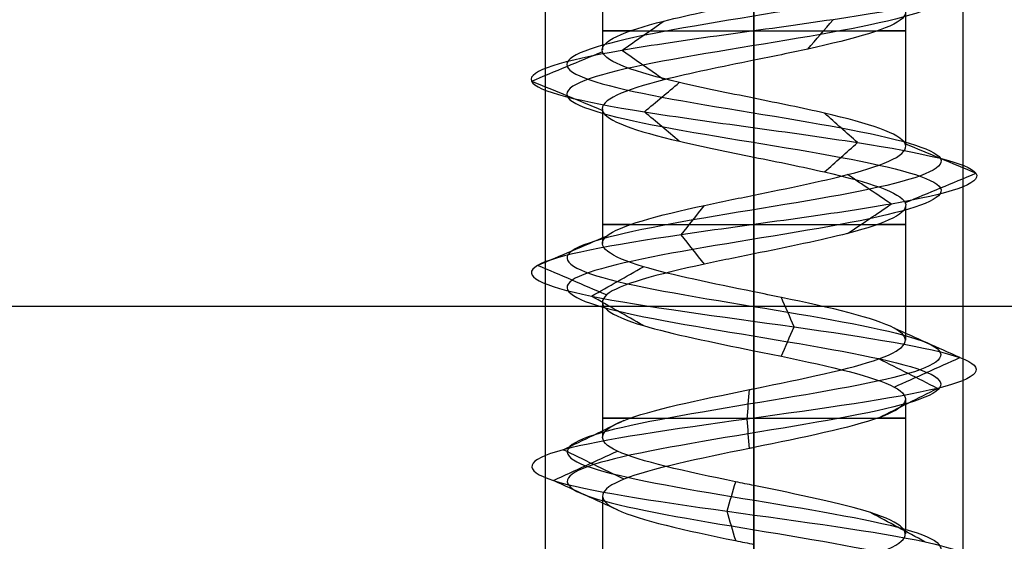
# Model space of a CAD drawing. Header units: millimetres. Extents: x -206 to 214, y -182 to 189.
# Tile 155 of 256: x -5 to 7, y 114 to 120. Entities that reach past the tile are written whole.
import ezdxf

# ---------------------------------------------------------------- set-up
doc = ezdxf.new("R2010")
doc.units = ezdxf.units.MM
doc.layers.add('Default', color=7, linetype='Continuous', true_color=0x000000)

msp = doc.modelspace()

# ---------------------------------------------------------------- linework, layer by layer
at = {"layer": 'Default'}
for p, q in [((4.189, 116.531, 723.503), (4.189, 125.531, 723.503)), ((4.189, 116.531, 816.503), (4.189, 125.531, 816.503)), ((4.189, -164.969, 820.003), (4.189, 125.531, 820.003)), ((4.189, -166.969, 714.503), (4.189, 125.531, 714.503)), ((4.189, -166.969, 723.503), (4.189, 125.531, 723.503)), ((4.189, -173.469, 829.003), (4.189, 124.531, 829.003)), ((4.189, 84.531, 714.503), (4.189, 124.531, 714.503)), ((4.189, 84.531, 723.503), (4.189, 124.531, 723.503))]:
    msp.add_line(p, q, dxfattribs=at)
at = {"layer": 'Default', "color": 9, "true_color": 0xbebcba}
for p, q in [((2.373, 121.214, 824.503), (2.373, 119.6, 824.503)), ((2.373, 121.214, 719.503), (2.373, 119.6, 719.503)), ((4.189, 120.635, 822.687), (4.189, 119.021, 822.692)), ((4.189, 120.635, 717.687), (4.189, 119.021, 717.692)), ((6.005, 120.055, 824.503), (6.005, 118.442, 824.503)), ((6.005, 120.055, 719.503), (6.005, 118.442, 719.503)), ((2.373, 118.896, 824.503), (2.373, 117.282, 824.503)), ((2.373, 118.896, 719.503), (2.373, 117.282, 719.503)), ((4.189, 118.317, 822.692), (4.189, 116.703, 822.686)), ((4.189, 118.317, 717.692), (4.189, 116.703, 717.686)), ((6.005, 117.739, 824.503), (6.005, 116.124, 824.503)), ((6.005, 117.739, 719.503), (6.005, 116.124, 719.503)), ((2.373, 116.579, 824.503), (2.373, 114.964, 824.503)), ((2.373, 116.579, 719.503), (2.373, 114.964, 719.503)), ((4.189, 115.999, 822.686), (4.189, 114.384, 822.684)), ((4.189, 115.999, 717.686), (4.189, 114.384, 717.684)), ((6.005, 115.42, 824.503), (6.005, 113.806, 824.503)), ((6.005, 115.42, 719.503), (6.005, 113.806, 719.503)), ((2.373, 114.26, 824.503), (2.373, 112.646, 824.503)), ((2.373, 114.26, 719.503), (2.373, 112.646, 719.503))]:
    msp.add_line(p, q, dxfattribs=at)
at = {"layer": 'Default', "color": 9, "true_color": 0xbebcba, "extrusion": (0, -1, 0)}
for centre, start, end in [((4.189, 824.503, -119.828), 144.5782, 270), ((4.189, 719.503, -119.828), 144.5782, 270), ((4.189, 824.503, -119.828), 270, 35.2203), ((4.189, 719.503, -119.828), 270, 35.2203), ((4.189, 824.503, -117.51), 144.6441, 270), ((4.189, 719.503, -117.51), 144.6441, 270), ((4.189, 824.503, -117.51), 270, 35.432), ((4.189, 719.503, -117.51), 270, 35.432), ((4.189, 824.503, -115.192), 144.6197, 270), ((4.189, 719.503, -115.192), 144.6197, 270), ((4.189, 824.503, -115.192), 270, 35.4392), ((4.189, 719.503, -115.192), 270, 35.4392)]:
    msp.add_arc(centre, 1.816, start, end, dxfattribs=at)
at = {"layer": 'Default', "color": 9, "true_color": 0xbebcba}
for points, degree in [([(4.189, 130.436, 822.264), (4.933, 130.314, 822.264), (6.408, 130.069, 823.064), (6.603, 129.701, 825.591), (4.586, 129.333, 827.119), (2.208, 128.965, 826.259), (1.639, 128.597, 823.792), (3.401, 128.23, 821.977), (5.883, 127.862, 822.47), (6.816, 127.494, 824.822), (5.347, 127.126, 826.883), (2.82, 126.759, 826.768), (1.543, 126.391, 824.583), (2.685, 126.023, 822.325), (5.201, 125.655, 822.058), (6.792, 125.287, 824.026), (6.003, 124.92, 826.43), (3.555, 124.552, 827.073), (1.687, 124.184, 825.367), (2.105, 123.816, 822.871), (4.428, 123.448, 821.868), (6.532, 123.081, 823.273), (6.494, 122.713, 825.803), (4.348, 122.345, 827.145), (2.057, 121.977, 826.072), (1.714, 121.61, 823.565), (3.633, 121.242, 821.916), (6.06, 120.874, 822.632), (6.776, 120.506, 825.059), (5.127, 120.138, 826.978), (2.62, 119.771, 826.635), (1.547, 119.403, 824.344), (2.889, 119.035, 822.198), (5.419, 118.667, 822.16), (6.824, 118.3, 824.264), (5.821, 117.932, 826.587), (3.325, 117.564, 827.005), (1.619, 117.196, 825.137), (2.262, 116.828, 822.689), (4.666, 116.461, 821.9), (6.634, 116.093, 823.491), (6.367, 115.725, 826.007), (4.109, 115.357, 827.149), (1.924, 114.989, 825.872), (1.809, 114.622, 823.345), (3.87, 114.254, 821.876), (6.222, 113.886, 822.809), (6.715, 113.518, 825.291), (4.899, 113.151, 827.053), (2.434, 112.783, 826.484), (1.572, 112.415, 824.105), (3.103, 112.047, 822.09), (5.626, 111.679, 822.281), (6.835, 111.312, 824.503), (5.626, 110.944, 826.726), (3.103, 110.576, 826.917), (1.572, 110.208, 824.902), (2.434, 109.84, 822.522), (4.899, 109.473, 821.954), (6.715, 109.105, 823.716), (6.222, 108.737, 826.198), (3.87, 108.369, 827.131), (1.809, 108.002, 825.662), (1.924, 107.634, 823.134), (4.109, 107.266, 821.858), (6.367, 106.898, 823), (6.634, 106.53, 825.516), (4.666, 106.163, 827.106), (2.262, 105.795, 826.317), (1.619, 105.427, 823.87), (3.325, 105.059, 822.002), (5.821, 104.691, 822.42), (6.824, 104.324, 824.743), (5.419, 103.956, 826.847), (2.889, 103.588, 826.808), (1.547, 103.22, 824.663), (2.62, 102.853, 822.372), (5.127, 102.485, 822.029), (6.776, 102.117, 823.948), (6.06, 101.749, 826.375), (3.633, 101.381, 827.091), (1.714, 101.014, 825.442), (2.057, 100.646, 822.935), (4.348, 100.278, 821.862), (6.494, 99.91, 823.203), (6.532, 99.543, 825.733), (4.428, 99.175, 827.139), (2.105, 98.807, 826.135), (1.687, 98.439, 823.64), (3.555, 98.071, 821.934), (6.003, 97.704, 822.576), (6.792, 97.336, 824.98), (5.201, 96.968, 826.948), (2.685, 96.6, 826.681), (1.543, 96.232, 824.423), (2.82, 95.865, 822.238), (5.347, 95.497, 822.124), (6.816, 95.129, 824.184), (5.883, 94.761, 826.536), (3.401, 94.394, 827.03), (1.639, 94.026, 825.214), (2.208, 93.658, 822.748), (4.586, 93.29, 821.887), (6.603, 92.922, 823.416), (6.408, 92.555, 825.943), (4.933, 92.309, 826.743), (4.189, 92.187, 826.743)], 3), ([(4.189, 130.436, 717.264), (4.933, 130.314, 717.264), (6.408, 130.069, 718.064), (6.603, 129.701, 720.591), (4.586, 129.333, 722.119), (2.208, 128.965, 721.259), (1.639, 128.597, 718.792), (3.401, 128.23, 716.977), (5.883, 127.862, 717.47), (6.816, 127.494, 719.822), (5.347, 127.126, 721.883), (2.82, 126.759, 721.768), (1.543, 126.391, 719.583), (2.685, 126.023, 717.325), (5.201, 125.655, 717.058), (6.792, 125.287, 719.026), (6.003, 124.92, 721.43), (3.555, 124.552, 722.073), (1.687, 124.184, 720.367), (2.105, 123.816, 717.871), (4.428, 123.448, 716.868), (6.532, 123.081, 718.273), (6.494, 122.713, 720.803), (4.348, 122.345, 722.145), (2.057, 121.977, 721.072), (1.714, 121.61, 718.565), (3.633, 121.242, 716.916), (6.06, 120.874, 717.632), (6.776, 120.506, 720.059), (5.127, 120.138, 721.978), (2.62, 119.771, 721.635), (1.547, 119.403, 719.344), (2.889, 119.035, 717.198), (5.419, 118.667, 717.16), (6.824, 118.3, 719.264), (5.821, 117.932, 721.587), (3.325, 117.564, 722.005), (1.619, 117.196, 720.137), (2.262, 116.828, 717.689), (4.666, 116.461, 716.9), (6.634, 116.093, 718.491), (6.367, 115.725, 721.007), (4.109, 115.357, 722.149), (1.924, 114.989, 720.872), (1.809, 114.622, 718.345), (3.87, 114.254, 716.876), (6.222, 113.886, 717.809), (6.715, 113.518, 720.291), (4.899, 113.151, 722.053), (2.434, 112.783, 721.484), (1.572, 112.415, 719.105), (3.103, 112.047, 717.09), (5.626, 111.679, 717.281), (6.835, 111.312, 719.503), (5.626, 110.944, 721.726), (3.103, 110.576, 721.917), (1.572, 110.208, 719.902), (2.434, 109.84, 717.522), (4.899, 109.473, 716.954), (6.715, 109.105, 718.716), (6.222, 108.737, 721.198), (3.87, 108.369, 722.131), (1.809, 108.002, 720.662), (1.924, 107.634, 718.134), (4.109, 107.266, 716.858), (6.367, 106.898, 718), (6.634, 106.53, 720.516), (4.666, 106.163, 722.106), (2.262, 105.795, 721.317), (1.619, 105.427, 718.87), (3.325, 105.059, 717.002), (5.821, 104.691, 717.42), (6.824, 104.324, 719.743), (5.419, 103.956, 721.847), (2.889, 103.588, 721.808), (1.547, 103.22, 719.663), (2.62, 102.853, 717.372), (5.127, 102.485, 717.029), (6.776, 102.117, 718.948), (6.06, 101.749, 721.375), (3.633, 101.381, 722.091), (1.714, 101.014, 720.442), (2.057, 100.646, 717.935), (4.348, 100.278, 716.862), (6.494, 99.91, 718.203), (6.532, 99.543, 720.733), (4.428, 99.175, 722.139), (2.105, 98.807, 721.135), (1.687, 98.439, 718.64), (3.555, 98.071, 716.934), (6.003, 97.704, 717.576), (6.792, 97.336, 719.98), (5.201, 96.968, 721.948), (2.685, 96.6, 721.681), (1.543, 96.232, 719.423), (2.82, 95.865, 717.238), (5.347, 95.497, 717.124), (6.816, 95.129, 719.184), (5.883, 94.761, 721.536), (3.401, 94.394, 722.03), (1.639, 94.026, 720.214), (2.208, 93.658, 717.748), (4.586, 93.29, 716.887), (6.603, 92.922, 718.416), (6.408, 92.555, 720.943), (4.933, 92.309, 721.743), (4.189, 92.187, 721.743)], 3), ([(4.189, 130.26, 821.837), (5.075, 130.137, 821.837), (6.831, 129.892, 822.79), (7.063, 129.524, 825.798), (4.662, 129.156, 827.617), (1.831, 128.789, 826.593), (1.154, 128.421, 823.657), (3.252, 128.053, 821.496), (6.205, 127.685, 822.083), (7.316, 127.318, 824.883), (5.568, 126.95, 827.336), (2.559, 126.582, 827.199), (1.04, 126.214, 824.598), (2.399, 125.846, 821.911), (5.394, 125.479, 821.593), (7.287, 125.111, 823.935), (6.348, 124.743, 826.797), (3.435, 124.375, 827.562), (1.211, 124.008, 825.531), (1.709, 123.64, 822.561), (4.474, 123.272, 821.366), (6.978, 122.904, 823.039), (6.933, 122.536, 826.051), (4.379, 122.169, 827.648), (1.651, 121.801, 826.37), (1.243, 121.433, 823.386), (3.528, 121.065, 821.423), (6.416, 120.697, 822.276), (7.269, 120.33, 825.164), (5.306, 119.962, 827.449), (2.322, 119.594, 827.041), (1.044, 119.226, 824.313), (2.641, 118.859, 821.759), (5.653, 118.491, 821.714), (7.326, 118.123, 824.218), (6.131, 117.755, 826.983), (3.161, 117.387, 827.481), (1.13, 117.02, 825.257), (1.895, 116.652, 822.344), (4.757, 116.284, 821.405), (7.099, 115.916, 823.298), (6.781, 115.548, 826.293), (4.094, 115.181, 827.652), (1.493, 114.813, 826.133), (1.356, 114.445, 823.124), (3.809, 114.077, 821.376), (6.609, 113.71, 822.487), (7.196, 113.342, 825.44), (5.035, 112.974, 827.538), (2.1, 112.606, 826.861), (1.074, 112.238, 824.029), (2.896, 111.871, 821.631), (5.899, 111.503, 821.858), (7.339, 111.135, 824.503), (5.899, 110.767, 827.149), (2.896, 110.399, 827.376), (1.074, 110.032, 824.977), (2.1, 109.664, 822.145), (5.035, 109.296, 821.469), (7.196, 108.928, 823.566), (6.609, 108.561, 826.52), (3.809, 108.193, 827.631), (1.356, 107.825, 825.882), (1.493, 107.457, 822.874), (4.094, 107.089, 821.355), (6.781, 106.722, 822.714), (7.099, 106.354, 825.709), (4.757, 105.986, 827.602), (1.895, 105.618, 826.663), (1.13, 105.251, 823.749), (3.161, 104.883, 821.525), (6.131, 104.515, 822.024), (7.326, 104.147, 824.788), (5.653, 103.779, 827.293), (2.641, 103.412, 827.247), (1.044, 103.044, 824.694), (2.322, 102.676, 821.966), (5.306, 102.308, 821.558), (7.269, 101.94, 823.842), (6.416, 101.573, 826.731), (3.528, 101.205, 827.583), (1.243, 100.837, 825.62), (1.651, 100.469, 822.636), (4.379, 100.102, 821.359), (6.933, 99.734, 822.956), (6.978, 99.366, 825.967), (4.474, 98.998, 827.641), (1.709, 98.63, 826.446), (1.211, 98.263, 823.476), (3.435, 97.895, 821.445), (6.348, 97.527, 822.21), (7.287, 97.159, 825.071), (5.394, 96.791, 827.414), (2.399, 96.424, 827.096), (1.04, 96.056, 824.408), (2.559, 95.688, 821.807), (5.568, 95.32, 821.671), (7.316, 94.953, 824.124), (6.205, 94.585, 826.923), (3.252, 94.217, 827.511), (1.154, 93.849, 825.349), (1.831, 93.481, 822.414), (4.662, 93.114, 821.39), (7.063, 92.746, 823.209), (6.831, 92.378, 826.217), (5.075, 92.133, 827.169), (4.189, 92.01, 827.169)], 3), ([(4.189, 130.26, 716.837), (5.075, 130.137, 716.837), (6.831, 129.892, 717.79), (7.063, 129.524, 720.798), (4.662, 129.156, 722.617), (1.831, 128.789, 721.593), (1.154, 128.421, 718.657), (3.252, 128.053, 716.496), (6.205, 127.685, 717.083), (7.316, 127.318, 719.883), (5.568, 126.95, 722.336), (2.559, 126.582, 722.199), (1.04, 126.214, 719.598), (2.399, 125.846, 716.911), (5.394, 125.479, 716.593), (7.287, 125.111, 718.935), (6.348, 124.743, 721.797), (3.435, 124.375, 722.562), (1.211, 124.008, 720.531), (1.709, 123.64, 717.561), (4.474, 123.272, 716.366), (6.978, 122.904, 718.039), (6.933, 122.536, 721.051), (4.379, 122.169, 722.648), (1.651, 121.801, 721.37), (1.243, 121.433, 718.386), (3.528, 121.065, 716.423), (6.416, 120.697, 717.276), (7.269, 120.33, 720.164), (5.306, 119.962, 722.449), (2.322, 119.594, 722.041), (1.044, 119.226, 719.313), (2.641, 118.859, 716.759), (5.653, 118.491, 716.714), (7.326, 118.123, 719.218), (6.131, 117.755, 721.983), (3.161, 117.387, 722.481), (1.13, 117.02, 720.257), (1.895, 116.652, 717.344), (4.757, 116.284, 716.405), (7.099, 115.916, 718.298), (6.781, 115.548, 721.293), (4.094, 115.181, 722.652), (1.493, 114.813, 721.133), (1.356, 114.445, 718.124), (3.809, 114.077, 716.376), (6.609, 113.71, 717.487), (7.196, 113.342, 720.44), (5.035, 112.974, 722.538), (2.1, 112.606, 721.861), (1.074, 112.238, 719.029), (2.896, 111.871, 716.631), (5.899, 111.503, 716.858), (7.339, 111.135, 719.503), (5.899, 110.767, 722.149), (2.896, 110.399, 722.376), (1.074, 110.032, 719.977), (2.1, 109.664, 717.145), (5.035, 109.296, 716.469), (7.196, 108.928, 718.566), (6.609, 108.561, 721.52), (3.809, 108.193, 722.631), (1.356, 107.825, 720.882), (1.493, 107.457, 717.874), (4.094, 107.089, 716.355), (6.781, 106.722, 717.714), (7.099, 106.354, 720.709), (4.757, 105.986, 722.602), (1.895, 105.618, 721.663), (1.13, 105.251, 718.749), (3.161, 104.883, 716.525), (6.131, 104.515, 717.024), (7.326, 104.147, 719.788), (5.653, 103.779, 722.293), (2.641, 103.412, 722.247), (1.044, 103.044, 719.694), (2.322, 102.676, 716.966), (5.306, 102.308, 716.558), (7.269, 101.94, 718.842), (6.416, 101.573, 721.731), (3.528, 101.205, 722.583), (1.243, 100.837, 720.62), (1.651, 100.469, 717.636), (4.379, 100.102, 716.359), (6.933, 99.734, 717.956), (6.978, 99.366, 720.967), (4.474, 98.998, 722.641), (1.709, 98.63, 721.446), (1.211, 98.263, 718.476), (3.435, 97.895, 716.445), (6.348, 97.527, 717.21), (7.287, 97.159, 720.071), (5.394, 96.791, 722.414), (2.399, 96.424, 722.096), (1.04, 96.056, 719.408), (2.559, 95.688, 716.807), (5.568, 95.32, 716.671), (7.316, 94.953, 719.124), (6.205, 94.585, 721.923), (3.252, 94.217, 722.511), (1.154, 93.849, 720.349), (1.831, 93.481, 717.414), (4.662, 93.114, 716.39), (7.063, 92.746, 718.209), (6.831, 92.378, 721.217), (5.075, 92.133, 722.169), (4.189, 92.01, 722.169)], 3), ([(4.189, 130.083, 822.264), (4.933, 129.961, 822.264), (6.408, 129.716, 823.064), (6.603, 129.348, 825.591), (4.586, 128.98, 827.119), (2.208, 128.612, 826.259), (1.639, 128.244, 823.792), (3.401, 127.877, 821.977), (5.883, 127.509, 822.47), (6.816, 127.141, 824.822), (5.347, 126.773, 826.883), (2.82, 126.405, 826.768), (1.543, 126.038, 824.583), (2.685, 125.67, 822.325), (5.201, 125.302, 822.058), (6.792, 124.934, 824.026), (6.003, 124.567, 826.43), (3.555, 124.199, 827.073), (1.687, 123.831, 825.367), (2.105, 123.463, 822.871), (4.428, 123.095, 821.868), (6.532, 122.728, 823.273), (6.494, 122.36, 825.803), (4.348, 121.992, 827.145), (2.057, 121.624, 826.072), (1.714, 121.256, 823.565), (3.633, 120.889, 821.916), (6.06, 120.521, 822.632), (6.776, 120.153, 825.059), (5.127, 119.785, 826.978), (2.62, 119.418, 826.635), (1.547, 119.05, 824.344), (2.889, 118.682, 822.198), (5.419, 118.314, 822.16), (6.824, 117.946, 824.264), (5.821, 117.579, 826.587), (3.325, 117.211, 827.005), (1.619, 116.843, 825.137), (2.262, 116.475, 822.689), (4.666, 116.107, 821.9), (6.634, 115.74, 823.491), (6.367, 115.372, 826.007), (4.109, 115.004, 827.149), (1.924, 114.636, 825.872), (1.809, 114.269, 823.345), (3.87, 113.901, 821.876), (6.222, 113.533, 822.809), (6.715, 113.165, 825.291), (4.899, 112.797, 827.053), (2.434, 112.43, 826.484), (1.572, 112.062, 824.105), (3.103, 111.694, 822.09), (5.626, 111.326, 822.281), (6.835, 110.959, 824.503), (5.626, 110.591, 826.726), (3.103, 110.223, 826.917), (1.572, 109.855, 824.902), (2.434, 109.487, 822.522), (4.899, 109.12, 821.954), (6.715, 108.752, 823.716), (6.222, 108.384, 826.198), (3.87, 108.016, 827.131), (1.809, 107.648, 825.662), (1.924, 107.281, 823.134), (4.109, 106.913, 821.858), (6.367, 106.545, 823), (6.634, 106.177, 825.516), (4.666, 105.81, 827.106), (2.262, 105.442, 826.317), (1.619, 105.074, 823.87), (3.325, 104.706, 822.002), (5.821, 104.338, 822.42), (6.824, 103.971, 824.743), (5.419, 103.603, 826.847), (2.889, 103.235, 826.808), (1.547, 102.867, 824.663), (2.62, 102.499, 822.372), (5.127, 102.132, 822.029), (6.776, 101.764, 823.948), (6.06, 101.396, 826.375), (3.633, 101.028, 827.091), (1.714, 100.661, 825.442), (2.057, 100.293, 822.935), (4.348, 99.925, 821.862), (6.494, 99.557, 823.203), (6.532, 99.189, 825.733), (4.428, 98.822, 827.139), (2.105, 98.454, 826.135), (1.687, 98.086, 823.64), (3.555, 97.718, 821.934), (6.003, 97.35, 822.576), (6.792, 96.983, 824.98), (5.201, 96.615, 826.948), (2.685, 96.247, 826.681), (1.543, 95.879, 824.423), (2.82, 95.512, 822.238), (5.347, 95.144, 822.124), (6.816, 94.776, 824.184), (5.883, 94.408, 826.536), (3.401, 94.04, 827.03), (1.639, 93.673, 825.214), (2.208, 93.305, 822.748), (4.586, 92.937, 821.887), (6.603, 92.569, 823.416), (6.408, 92.202, 825.943), (4.933, 91.956, 826.743), (4.189, 91.834, 826.743)], 3), ([(4.189, 130.083, 717.264), (4.933, 129.961, 717.264), (6.408, 129.716, 718.064), (6.603, 129.348, 720.591), (4.586, 128.98, 722.119), (2.208, 128.612, 721.259), (1.639, 128.244, 718.792), (3.401, 127.877, 716.977), (5.883, 127.509, 717.47), (6.816, 127.141, 719.822), (5.347, 126.773, 721.883), (2.82, 126.405, 721.768), (1.543, 126.038, 719.583), (2.685, 125.67, 717.325), (5.201, 125.302, 717.058), (6.792, 124.934, 719.026), (6.003, 124.567, 721.43), (3.555, 124.199, 722.073), (1.687, 123.831, 720.367), (2.105, 123.463, 717.871), (4.428, 123.095, 716.868), (6.532, 122.728, 718.273), (6.494, 122.36, 720.803), (4.348, 121.992, 722.145), (2.057, 121.624, 721.072), (1.714, 121.256, 718.565), (3.633, 120.889, 716.916), (6.06, 120.521, 717.632), (6.776, 120.153, 720.059), (5.127, 119.785, 721.978), (2.62, 119.418, 721.635), (1.547, 119.05, 719.344), (2.889, 118.682, 717.198), (5.419, 118.314, 717.16), (6.824, 117.946, 719.264), (5.821, 117.579, 721.587), (3.325, 117.211, 722.005), (1.619, 116.843, 720.137), (2.262, 116.475, 717.689), (4.666, 116.107, 716.9), (6.634, 115.74, 718.491), (6.367, 115.372, 721.007), (4.109, 115.004, 722.149), (1.924, 114.636, 720.872), (1.809, 114.269, 718.345), (3.87, 113.901, 716.876), (6.222, 113.533, 717.809), (6.715, 113.165, 720.291), (4.899, 112.797, 722.053), (2.434, 112.43, 721.484), (1.572, 112.062, 719.105), (3.103, 111.694, 717.09), (5.626, 111.326, 717.281), (6.835, 110.959, 719.503), (5.626, 110.591, 721.726), (3.103, 110.223, 721.917), (1.572, 109.855, 719.902), (2.434, 109.487, 717.522), (4.899, 109.12, 716.954), (6.715, 108.752, 718.716), (6.222, 108.384, 721.198), (3.87, 108.016, 722.131), (1.809, 107.648, 720.662), (1.924, 107.281, 718.134), (4.109, 106.913, 716.858), (6.367, 106.545, 718), (6.634, 106.177, 720.516), (4.666, 105.81, 722.106), (2.262, 105.442, 721.317), (1.619, 105.074, 718.87), (3.325, 104.706, 717.002), (5.821, 104.338, 717.42), (6.824, 103.971, 719.743), (5.419, 103.603, 721.847), (2.889, 103.235, 721.808), (1.547, 102.867, 719.663), (2.62, 102.499, 717.372), (5.127, 102.132, 717.029), (6.776, 101.764, 718.948), (6.06, 101.396, 721.375), (3.633, 101.028, 722.091), (1.714, 100.661, 720.442), (2.057, 100.293, 717.935), (4.348, 99.925, 716.862), (6.494, 99.557, 718.203), (6.532, 99.189, 720.733), (4.428, 98.822, 722.139), (2.105, 98.454, 721.135), (1.687, 98.086, 718.64), (3.555, 97.718, 716.934), (6.003, 97.35, 717.576), (6.792, 96.983, 719.98), (5.201, 96.615, 721.948), (2.685, 96.247, 721.681), (1.543, 95.879, 719.423), (2.82, 95.512, 717.238), (5.347, 95.144, 717.124), (6.816, 94.776, 719.184), (5.883, 94.408, 721.536), (3.401, 94.04, 722.03), (1.639, 93.673, 720.214), (2.208, 93.305, 717.748), (4.586, 92.937, 716.887), (6.603, 92.569, 718.416), (6.408, 92.202, 720.943), (4.933, 91.956, 721.743), (4.189, 91.834, 721.743)], 3), ([(4.834, 119.61, 826.205), (4.935, 119.728, 826.47), (5.035, 119.845, 826.735), (5.136, 119.962, 827)], 3), ([(4.834, 119.61, 721.205), (4.935, 119.728, 721.47), (5.035, 119.845, 721.735), (5.136, 119.962, 722)], 3), ([(2.606, 119.594, 826.654), (2.774, 119.711, 826.426), (2.942, 119.828, 826.198), (3.11, 119.945, 825.97)], 3), ([(2.606, 119.594, 721.654), (2.774, 119.711, 721.426), (2.942, 119.828, 721.198), (3.11, 119.945, 720.97)], 3), ([(1.523, 119.226, 824.342), (1.806, 119.343, 824.359), (2.089, 119.461, 824.376), (2.371, 119.578, 824.393)], 3), ([(1.523, 119.226, 719.342), (1.806, 119.343, 719.359), (2.089, 119.461, 719.376), (2.371, 119.578, 719.393)], 3), ([(3.11, 119.243, 825.97), (2.942, 119.36, 826.198), (2.774, 119.477, 826.426), (2.606, 119.594, 826.654)], 3), ([(3.11, 119.243, 720.97), (2.942, 119.36, 721.198), (2.774, 119.477, 721.426), (2.606, 119.594, 721.654)], 3), ([(4.189, 119.476, 826.319), (4.189, 118.669, 826.319), (4.189, 117.862, 826.319)], 2), ([(4.189, 119.476, 721.319), (4.189, 118.669, 721.319), (4.189, 117.862, 721.319)], 2), ([(2.371, 118.875, 824.393), (2.089, 118.992, 824.376), (1.806, 119.109, 824.359), (1.523, 119.226, 824.342)], 3), ([(2.371, 118.875, 719.393), (2.089, 118.992, 719.376), (1.806, 119.109, 719.359), (1.523, 119.226, 719.342)], 3), ([(2.877, 118.859, 822.177), (3.016, 118.976, 822.424), (3.155, 119.093, 822.671), (3.294, 119.21, 822.918)], 3), ([(2.877, 118.859, 717.177), (3.016, 118.976, 717.424), (3.155, 119.093, 717.671), (3.294, 119.21, 717.918)], 3), ([(3.294, 118.507, 822.918), (3.155, 118.624, 822.671), (3.016, 118.741, 822.424), (2.877, 118.859, 822.177)], 3), ([(3.294, 118.507, 717.918), (3.155, 118.624, 717.671), (3.016, 118.741, 717.424), (2.877, 118.859, 717.177)], 3), ([(5.43, 118.491, 822.139), (5.298, 118.608, 822.39), (5.166, 118.725, 822.641), (5.035, 118.842, 822.891)], 3), ([(5.43, 118.491, 717.139), (5.298, 118.608, 717.39), (5.166, 118.725, 717.641), (5.035, 118.842, 717.891)], 3), ([(5.035, 118.139, 822.891), (5.166, 118.256, 822.641), (5.298, 118.374, 822.39), (5.43, 118.491, 822.139)], 3), ([(5.035, 118.139, 717.891), (5.166, 118.256, 717.641), (5.298, 118.374, 717.39), (5.43, 118.491, 717.139)], 3), ([(6.848, 118.123, 824.262), (6.566, 118.24, 824.287), (6.284, 118.357, 824.313), (6.002, 118.474, 824.339)], 3), ([(6.848, 118.123, 719.262), (6.566, 118.24, 719.287), (6.284, 118.357, 719.313), (6.002, 118.474, 719.339)], 3), ([(5.835, 117.755, 826.605), (5.661, 117.872, 826.382), (5.486, 117.989, 826.159), (5.311, 118.107, 825.936)], 3), ([(5.835, 117.755, 721.605), (5.661, 117.872, 721.382), (5.486, 117.989, 721.159), (5.311, 118.107, 720.936)], 3), ([(6.002, 117.772, 824.339), (6.284, 117.889, 824.313), (6.566, 118.006, 824.287), (6.848, 118.123, 824.262)], 3), ([(6.002, 117.772, 719.339), (6.284, 117.889, 719.313), (6.566, 118.006, 719.287), (6.848, 118.123, 719.262)], 3), ([(3.318, 117.387, 827.027), (3.41, 117.505, 826.76), (3.503, 117.622, 826.492), (3.595, 117.739, 826.224)], 3), ([(3.318, 117.387, 722.027), (3.41, 117.505, 721.76), (3.503, 117.622, 721.492), (3.595, 117.739, 721.224)], 3), ([(5.311, 117.404, 825.936), (5.486, 117.521, 826.159), (5.661, 117.638, 826.382), (5.835, 117.755, 826.605)], 3), ([(5.311, 117.404, 720.936), (5.486, 117.521, 721.159), (5.661, 117.638, 721.382), (5.835, 117.755, 721.605)], 3), ([(1.596, 117.02, 825.142), (1.872, 117.137, 825.074), (2.148, 117.255, 825.006), (2.423, 117.372, 824.938)], 3), ([(1.596, 117.02, 720.142), (1.872, 117.137, 720.074), (2.148, 117.255, 720.006), (2.423, 117.372, 719.938)], 3), ([(3.595, 117.036, 826.223), (3.503, 117.153, 826.491), (3.41, 117.27, 826.759), (3.318, 117.387, 827.027)], 3), ([(3.595, 117.036, 721.223), (3.503, 117.153, 721.491), (3.41, 117.27, 721.759), (3.318, 117.387, 722.027)], 3), ([(4.189, 117.158, 826.319), (4.189, 116.351, 826.319), (4.189, 115.544, 826.319)], 2), ([(4.189, 117.158, 721.319), (4.189, 116.351, 721.319), (4.189, 115.544, 721.319)], 2), ([(2.423, 116.667, 824.938), (2.147, 116.785, 825.006), (1.872, 116.902, 825.074), (1.596, 117.02, 825.142)], 3), ([(2.423, 116.667, 719.938), (2.147, 116.785, 720.006), (1.872, 116.902, 720.074), (1.596, 117.02, 720.142)], 3), ([(2.244, 116.652, 822.673), (2.451, 116.769, 822.868), (2.658, 116.887, 823.062), (2.865, 117.004, 823.257)], 3), ([(2.244, 116.652, 717.673), (2.451, 116.769, 717.868), (2.658, 116.887, 718.062), (2.865, 117.004, 718.257)], 3), ([(2.865, 116.299, 823.258), (2.658, 116.417, 823.063), (2.451, 116.534, 822.868), (2.244, 116.652, 822.673)], 3), ([(2.865, 116.299, 718.258), (2.658, 116.417, 718.063), (2.451, 116.534, 717.868), (2.244, 116.652, 717.673)], 3), ([(4.67, 116.284, 821.877), (4.619, 116.401, 822.156), (4.568, 116.519, 822.435), (4.517, 116.636, 822.714)], 3), ([(4.67, 116.284, 716.877), (4.619, 116.401, 717.156), (4.568, 116.519, 717.435), (4.517, 116.636, 717.714)], 3), ([(4.516, 115.931, 822.716), (4.567, 116.049, 822.436), (4.619, 116.166, 822.157), (4.67, 116.284, 821.877)], 3), ([(4.516, 115.931, 717.716), (4.567, 116.049, 717.436), (4.619, 116.166, 717.157), (4.67, 116.284, 716.877)], 3), ([(6.656, 115.916, 823.481), (6.394, 116.034, 823.59), (6.132, 116.151, 823.699), (5.869, 116.268, 823.807)], 3), ([(6.656, 115.916, 718.481), (6.394, 116.034, 718.59), (6.132, 116.151, 718.699), (5.869, 116.268, 718.807)], 3), ([(6.386, 115.548, 826.02), (6.152, 115.666, 825.859), (5.918, 115.784, 825.697), (5.685, 115.901, 825.536)], 3), ([(6.386, 115.548, 721.02), (6.152, 115.666, 720.859), (5.918, 115.784, 720.697), (5.685, 115.901, 720.536)], 3), ([(5.867, 115.563, 823.808), (6.13, 115.681, 823.699), (6.393, 115.799, 823.59), (6.656, 115.916, 823.481)], 3), ([(5.867, 115.563, 718.808), (6.13, 115.681, 718.699), (6.393, 115.799, 718.59), (6.656, 115.916, 718.481)], 3), ([(4.108, 115.181, 827.172), (4.117, 115.298, 826.888), (4.125, 115.416, 826.603), (4.134, 115.534, 826.319)], 3), ([(4.108, 115.181, 722.172), (4.117, 115.298, 721.888), (4.125, 115.416, 721.603), (4.134, 115.534, 721.319)], 3), ([(5.684, 115.196, 825.535), (5.918, 115.313, 825.697), (6.152, 115.431, 825.859), (6.386, 115.548, 826.02)], 3), ([(5.684, 115.196, 720.535), (5.918, 115.313, 720.697), (6.152, 115.431, 720.859), (6.386, 115.548, 721.02)], 3), ([(1.904, 114.813, 825.885), (2.147, 114.931, 825.738), (2.39, 115.048, 825.59), (2.634, 115.166, 825.443)], 3), ([(1.904, 114.813, 720.885), (2.147, 114.931, 720.738), (2.39, 115.048, 720.59), (2.634, 115.166, 720.443)], 3), ([(4.134, 114.828, 826.319), (4.125, 114.945, 826.603), (4.117, 115.063, 826.888), (4.108, 115.181, 827.172)], 3), ([(4.134, 114.828, 721.319), (4.125, 114.945, 721.603), (4.117, 115.063, 721.888), (4.108, 115.181, 722.172)], 3), ([(1.788, 114.445, 823.334), (2.043, 114.563, 823.459), (2.299, 114.68, 823.583), (2.555, 114.798, 823.708)], 3), ([(1.788, 114.445, 718.334), (2.043, 114.563, 718.459), (2.299, 114.68, 718.583), (2.555, 114.798, 718.708)], 3), ([(2.634, 114.46, 825.443), (2.39, 114.578, 825.59), (2.147, 114.695, 825.738), (1.904, 114.813, 825.885)], 3), ([(2.634, 114.46, 720.443), (2.39, 114.578, 720.59), (2.147, 114.695, 720.738), (1.904, 114.813, 720.885)], 3), ([(4.189, 114.84, 826.319), (4.189, 114.033, 826.319), (4.189, 113.226, 826.319)], 2), ([(4.189, 114.84, 721.319), (4.189, 114.033, 721.319), (4.189, 113.226, 721.319)], 2), ([(2.555, 114.092, 823.708), (2.299, 114.21, 823.583), (2.043, 114.328, 823.459), (1.788, 114.445, 823.334)], 3), ([(2.555, 114.092, 718.708), (2.299, 114.21, 718.583), (2.043, 114.328, 718.459), (1.788, 114.445, 718.334)], 3), ([(3.867, 114.077, 821.853), (3.901, 114.195, 822.135), (3.935, 114.312, 822.417), (3.97, 114.43, 822.699)], 3), ([(3.867, 114.077, 716.853), (3.901, 114.195, 717.135), (3.935, 114.312, 717.417), (3.97, 114.43, 717.699)], 3), ([(3.97, 113.725, 822.699), (3.935, 113.842, 822.417), (3.901, 113.96, 822.135), (3.867, 114.077, 821.853)], 3), ([(3.97, 113.725, 717.699), (3.935, 113.842, 717.417), (3.901, 113.96, 717.135), (3.867, 114.077, 716.853)], 3), ([(6.24, 113.71, 822.794), (6.022, 113.827, 822.976), (5.804, 113.944, 823.157), (5.585, 114.062, 823.339)], 3), ([(6.24, 113.71, 717.794), (6.022, 113.827, 717.976), (5.804, 113.944, 718.157), (5.585, 114.062, 718.339)], 3)]:
    msp.add_open_spline(points, degree=degree, dxfattribs=at)
at = {"layer": 'Default'}
for points in [[(1.689, 125.531, 824.503), (1.689, 103.031, 824.503), (1.689, 80.531, 824.503)], [(1.689, 125.531, 719.503), (1.689, 103.031, 719.503), (1.689, 80.531, 719.503)], [(4.189, 125.531, 827.003), (4.189, 103.031, 827.003), (4.189, 80.531, 827.003)], [(4.189, 125.531, 822.003), (4.189, 103.031, 822.003), (4.189, 80.531, 822.003)], [(4.189, 125.531, 722.003), (4.189, 103.031, 722.003), (4.189, 80.531, 722.003)], [(4.189, 125.531, 717.003), (4.189, 103.031, 717.003), (4.189, 80.531, 717.003)], [(6.689, 125.531, 824.503), (6.689, 103.031, 824.503), (6.689, 80.531, 824.503)], [(6.689, 125.531, 719.503), (6.689, 103.031, 719.503), (6.689, 80.531, 719.503)], [(-195.811, 116.531, 723.503), (4.189, 116.531, 723.503), (204.189, 116.531, 723.503)], [(-195.811, 116.531, 816.503), (4.189, 116.531, 816.503), (204.189, 116.531, 816.503)], [(-195.811, 116.531, 770.003), (4.189, 116.531, 770.003), (204.189, 116.531, 770.003)], [(4.189, 116.531, 723.503), (4.189, 116.531, 770.003), (4.189, 116.531, 816.503)]]:
    msp.add_open_spline(points, degree=2, dxfattribs=at)
at = {"layer": 'Default', "color": 9, "true_color": 0xbebcba}
for points, knots in [([(4.189, 120.635, 822.687), (4.663, 120.538, 822.692), (5.746, 120.319, 823.126), (6.286, 119.978, 824.955), (5.232, 119.688, 826.181), (4.409, 119.521, 826.32), (4.189, 119.476, 826.319)], [-8.356096, -8.356096, -8.356096, -8.356096, -6.269536, -3.61704, -0.964544, 0, 0, 0, 0]), ([(4.189, 120.635, 717.687), (4.663, 120.538, 717.692), (5.746, 120.319, 718.126), (6.286, 119.978, 719.955), (5.232, 119.688, 721.181), (4.409, 119.521, 721.32), (4.189, 119.476, 721.319)], [-8.356096, -8.356096, -8.356096, -8.356096, -6.269536, -3.61704, -0.964544, 0, 0, 0, 0]), ([(4.189, 119.021, 822.692), (3.877, 119.084, 822.693), (3.565, 119.147, 822.769), (3.295, 119.211, 822.921), (2.772, 119.333, 823.216), (2.409, 119.456, 823.796), (2.373, 119.578, 824.395), (2.337, 119.701, 824.995), (2.627, 119.824, 825.614), (3.111, 119.946, 825.97), (3.418, 120.024, 826.197), (3.804, 120.102, 826.317), (4.189, 120.18, 826.319)], [-7.796921, -7.796921, -7.796921, -7.796921, -6.516555, -6.516555, -6.516555, -4.030681, -4.030681, -4.030681, -1.544826, -1.544826, -1.544826, 0, 0, 0, 0]), ([(4.189, 119.021, 717.692), (3.877, 119.084, 717.693), (3.565, 119.147, 717.769), (3.295, 119.211, 717.921), (2.772, 119.333, 718.216), (2.409, 119.456, 718.796), (2.373, 119.578, 719.395), (2.337, 119.701, 719.995), (2.627, 119.824, 720.614), (3.111, 119.946, 720.97), (3.418, 120.024, 721.197), (3.804, 120.102, 721.317), (4.189, 120.18, 721.319)], [-7.796921, -7.796921, -7.796921, -7.796921, -6.516555, -6.516555, -6.516555, -4.030681, -4.030681, -4.030681, -1.544826, -1.544826, -1.544826, 0, 0, 0, 0]), ([(4.189, 119.476, 826.319), (3.804, 119.398, 826.317), (2.811, 119.197, 826.008), (2.047, 118.874, 824.376), (2.959, 118.566, 822.917), (3.877, 118.38, 822.693), (4.189, 118.317, 822.692)], [-16.671132, -16.671132, -16.671132, -16.671132, -14.989298, -12.343786, -9.698274, -8.335658, -8.335658, -8.335658, -8.335658]), ([(4.189, 119.476, 721.319), (3.804, 119.398, 721.317), (2.811, 119.197, 721.008), (2.047, 118.874, 719.376), (2.959, 118.566, 717.917), (3.877, 118.38, 717.693), (4.189, 118.317, 717.692)], [-16.671132, -16.671132, -16.671132, -16.671132, -14.989298, -12.343786, -9.698274, -8.335658, -8.335658, -8.335658, -8.335658]), ([(4.189, 117.862, 826.319), (4.591, 117.944, 826.316), (4.996, 118.026, 826.183), (5.31, 118.107, 825.937), (5.783, 118.23, 825.566), (6.054, 118.352, 824.939), (6, 118.475, 824.34), (5.946, 118.598, 823.742), (5.566, 118.72, 823.174), (5.034, 118.843, 822.895), (4.776, 118.902, 822.759), (4.482, 118.962, 822.692), (4.189, 119.021, 822.692)], [-15.59455, -15.59455, -15.59455, -15.59455, -13.973848, -13.973848, -13.973848, -11.488128, -11.488128, -11.488128, -9.002379, -9.002379, -9.002379, -7.796921, -7.796921, -7.796921, -7.796921]), ([(4.189, 117.862, 721.319), (4.591, 117.944, 721.316), (4.996, 118.026, 721.183), (5.31, 118.107, 720.937), (5.783, 118.23, 720.566), (6.054, 118.352, 719.939), (6, 118.475, 719.34), (5.946, 118.598, 718.742), (5.566, 118.72, 718.174), (5.034, 118.843, 717.895), (4.776, 118.902, 717.759), (4.482, 118.962, 717.692), (4.189, 119.021, 717.692)], [-15.59455, -15.59455, -15.59455, -15.59455, -13.973848, -13.973848, -13.973848, -11.488128, -11.488128, -11.488128, -9.002379, -9.002379, -9.002379, -7.796921, -7.796921, -7.796921, -7.796921]), ([(4.189, 118.317, 822.692), (4.482, 118.258, 822.692), (5.382, 118.076, 822.898), (6.326, 117.771, 824.311), (5.603, 117.444, 825.984), (4.591, 117.24, 826.316), (4.189, 117.158, 826.319)], [-8.335658, -8.335658, -8.335658, -8.335658, -7.052762, -4.40725, -1.761738, 0, 0, 0, 0]), ([(4.189, 118.317, 717.692), (4.482, 118.258, 717.692), (5.382, 118.076, 717.898), (6.326, 117.771, 719.311), (5.603, 117.444, 720.984), (4.591, 117.24, 721.316), (4.189, 117.158, 721.319)], [-8.335658, -8.335658, -8.335658, -8.335658, -7.052762, -4.40725, -1.761738, 0, 0, 0, 0]), ([(4.189, 116.703, 822.686), (3.697, 116.804, 822.691), (3.201, 116.904, 822.899), (2.865, 117.004, 823.257), (2.454, 117.127, 823.694), (2.28, 117.249, 824.356), (2.424, 117.372, 824.939), (2.568, 117.494, 825.523), (3.029, 117.617, 826.028), (3.597, 117.739, 826.224), (3.786, 117.78, 826.29), (3.987, 117.821, 826.321), (4.189, 117.862, 826.319)], [-7.803231, -7.803231, -7.803231, -7.803231, -5.772465, -5.772465, -5.772465, -3.285917, -3.285917, -3.285917, -0.799324, -0.799324, -0.799324, 0, 0, 0, 0]), ([(4.189, 116.703, 717.686), (3.697, 116.804, 717.691), (3.201, 116.904, 717.899), (2.865, 117.004, 718.257), (2.454, 117.127, 718.694), (2.28, 117.249, 719.356), (2.424, 117.372, 719.939), (2.568, 117.494, 720.523), (3.029, 117.617, 721.028), (3.597, 117.739, 721.224), (3.786, 117.78, 721.29), (3.987, 117.821, 721.321), (4.189, 117.862, 721.319)], [-7.803231, -7.803231, -7.803231, -7.803231, -5.772465, -5.772465, -5.772465, -3.285917, -3.285917, -3.285917, -0.799324, -0.799324, -0.799324, 0, 0, 0, 0]), ([(4.189, 117.158, 826.319), (3.987, 117.117, 826.321), (3.183, 116.954, 826.196), (2.106, 116.668, 825.018), (2.595, 116.322, 823.154), (3.697, 116.099, 822.691), (4.189, 115.999, 822.686)], [-16.728505, -16.728505, -16.728505, -16.728505, -15.8438, -13.189681, -10.535562, -8.367307, -8.367307, -8.367307, -8.367307]), ([(4.189, 117.158, 721.319), (3.987, 117.117, 721.321), (3.183, 116.954, 721.196), (2.106, 116.668, 720.018), (2.595, 116.322, 718.154), (3.697, 116.099, 717.691), (4.189, 115.999, 717.686)], [-16.728505, -16.728505, -16.728505, -16.728505, -15.8438, -13.189681, -10.535562, -8.367307, -8.367307, -8.367307, -8.367307]), ([(4.189, 115.544, 826.319), (4.771, 115.663, 826.318), (5.355, 115.782, 826.013), (5.686, 115.901, 825.534), (6.027, 116.023, 825.04), (6.099, 116.146, 824.36), (5.87, 116.268, 823.806), (5.64, 116.391, 823.251), (5.108, 116.514, 822.822), (4.517, 116.636, 822.713), (4.409, 116.659, 822.694), (4.299, 116.681, 822.685), (4.189, 116.703, 822.686)], [-15.632466, -15.632466, -15.632466, -15.632466, -13.228322, -13.228322, -13.228322, -10.743345, -10.743345, -10.743345, -8.258283, -8.258283, -8.258283, -7.803231, -7.803231, -7.803231, -7.803231]), ([(4.189, 115.544, 721.319), (4.771, 115.663, 721.318), (5.355, 115.782, 721.013), (5.686, 115.901, 720.534), (6.027, 116.023, 720.04), (6.099, 116.146, 719.36), (5.87, 116.268, 718.806), (5.64, 116.391, 718.251), (5.108, 116.514, 717.822), (4.517, 116.636, 717.713), (4.409, 116.659, 717.694), (4.299, 116.681, 717.685), (4.189, 116.703, 717.686)], [-15.632466, -15.632466, -15.632466, -15.632466, -13.228322, -13.228322, -13.228322, -10.743345, -10.743345, -10.743345, -8.258283, -8.258283, -8.258283, -7.803231, -7.803231, -7.803231, -7.803231]), ([(4.189, 115.999, 822.686), (4.299, 115.977, 822.685), (5.011, 115.832, 822.743), (6.172, 115.564, 823.681), (5.957, 115.2, 825.699), (4.771, 114.959, 826.318), (4.189, 114.84, 826.319)], [-8.367307, -8.367307, -8.367307, -8.367307, -7.881443, -5.227324, -2.573205, 0, 0, 0, 0]), ([(4.189, 115.999, 717.686), (4.299, 115.977, 717.685), (5.011, 115.832, 717.743), (6.172, 115.564, 718.681), (5.957, 115.2, 720.699), (4.771, 114.959, 721.318), (4.189, 114.84, 721.319)], [-8.367307, -8.367307, -8.367307, -8.367307, -7.881443, -5.227324, -2.573205, 0, 0, 0, 0]), ([(4.189, 114.384, 822.684), (4.115, 114.399, 822.684), (4.042, 114.414, 822.688), (3.969, 114.429, 822.697), (3.373, 114.552, 822.769), (2.816, 114.675, 823.165), (2.553, 114.797, 823.705), (2.29, 114.92, 824.245), (2.321, 115.042, 824.928), (2.632, 115.165, 825.442), (2.943, 115.288, 825.956), (3.534, 115.41, 826.301), (4.134, 115.533, 826.318), (4.152, 115.536, 826.319), (4.17, 115.54, 826.319), (4.189, 115.544, 826.319)], [-7.832008, -7.832008, -7.832008, -7.832008, -7.528171, -7.528171, -7.528171, -5.043059, -5.043059, -5.043059, -2.557914, -2.557914, -2.557914, -0.07214, -0.07214, -0.07214, 0, 0, 0, 0]), ([(4.189, 114.384, 717.684), (4.115, 114.399, 717.684), (4.042, 114.414, 717.688), (3.969, 114.429, 717.697), (3.373, 114.552, 717.769), (2.816, 114.675, 718.165), (2.553, 114.797, 718.705), (2.29, 114.92, 719.245), (2.321, 115.042, 719.928), (2.632, 115.165, 720.442), (2.943, 115.288, 720.956), (3.534, 115.41, 721.301), (4.134, 115.533, 721.318), (4.152, 115.536, 721.319), (4.17, 115.54, 721.319), (4.189, 115.544, 721.319)], [-7.832008, -7.832008, -7.832008, -7.832008, -7.528171, -7.528171, -7.528171, -5.043059, -5.043059, -5.043059, -2.557914, -2.557914, -2.557914, -0.07214, -0.07214, -0.07214, 0, 0, 0, 0]), ([(4.189, 114.84, 826.319), (4.17, 114.836, 826.319), (3.551, 114.71, 826.311), (2.352, 114.461, 825.611), (2.259, 114.093, 823.562), (3.441, 113.833, 822.72), (4.115, 113.695, 822.684), (4.189, 113.68, 822.684)], [-16.737468, -16.737468, -16.737468, -16.737468, -16.657, -14.001537, -11.346073, -8.690609, -8.366026, -8.366026, -8.366026, -8.366026]), ([(4.189, 114.84, 721.319), (4.17, 114.836, 721.319), (3.551, 114.71, 721.311), (2.352, 114.461, 720.611), (2.259, 114.093, 718.562), (3.441, 113.833, 717.72), (4.115, 113.695, 717.684), (4.189, 113.68, 717.684)], [-16.737468, -16.737468, -16.737468, -16.737468, -16.657, -14.001537, -11.346073, -8.690609, -8.366026, -8.366026, -8.366026, -8.366026]), ([(4.189, 113.226, 826.319), (4.353, 113.259, 826.321), (4.518, 113.293, 826.3), (4.676, 113.326, 826.256), (5.254, 113.449, 826.094), (5.745, 113.571, 825.618), (5.924, 113.694, 825.044), (6.103, 113.816, 824.471), (5.969, 113.939, 823.8), (5.585, 114.062, 823.338), (5.248, 114.169, 822.933), (4.717, 114.277, 822.689), (4.189, 114.384, 822.684)], [-15.63939, -15.63939, -15.63939, -15.63939, -14.986777, -14.986777, -14.986777, -12.500257, -12.500257, -12.500257, -10.013878, -10.013878, -10.013878, -7.832008, -7.832008, -7.832008, -7.832008]), ([(4.189, 113.226, 721.319), (4.353, 113.259, 721.321), (4.518, 113.293, 721.3), (4.676, 113.326, 721.256), (5.254, 113.449, 721.094), (5.745, 113.571, 720.618), (5.924, 113.694, 720.044), (6.103, 113.816, 719.471), (5.969, 113.939, 718.8), (5.585, 114.062, 718.338), (5.248, 114.169, 717.933), (4.717, 114.277, 717.689), (4.189, 114.384, 717.684)], [-15.63939, -15.63939, -15.63939, -15.63939, -14.986777, -14.986777, -14.986777, -12.500257, -12.500257, -12.500257, -10.013878, -10.013878, -10.013878, -7.832008, -7.832008, -7.832008, -7.832008])]:
    msp.add_open_spline(points, degree=3, knots=knots, dxfattribs=at)

doc.saveas('drawing.dxf')
